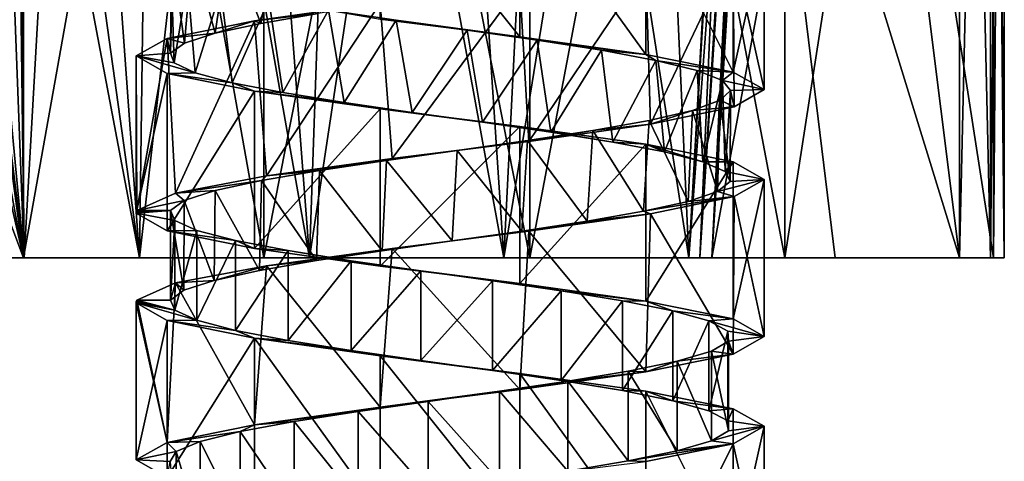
# Model space of a CAD drawing. Header units: millimetres. Extents: x -125 to 171, y -35 to 1363.
# Tile 235 of 256: x 38 to 60, y 681 to 691. Entities that reach past the tile are written whole.
import ezdxf

# ---------------------------------------------------------------- set-up
doc = ezdxf.new("R2010")
doc.units = ezdxf.units.MM
doc.header["$LTSCALE"] = 65.185185
for name, color, linetype in [('1666', 7, 'CONTINUOUS'), ('1668', 7, 'CONTINUOUS'), ('1669', 7, 'CONTINUOUS'), ('1670', 7, 'CONTINUOUS'), ('1672', 7, 'CONTINUOUS'), ('1673', 7, 'CONTINUOUS'), ('1674', 7, 'CONTINUOUS'), ('1675', 7, 'CONTINUOUS'), ('1727', 7, 'CONTINUOUS'), ('1728', 7, 'CONTINUOUS'), ('1729', 7, 'CONTINUOUS'), ('1730', 7, 'CONTINUOUS'), ('1731', 7, 'CONTINUOUS'), ('1732', 7, 'CONTINUOUS'), ('1999', 7, 'CONTINUOUS'), ('2006', 7, 'CONTINUOUS'), ('2007', 7, 'CONTINUOUS'), ('2008', 7, 'CONTINUOUS'), ('2080', 7, 'CONTINUOUS'), ('2081', 7, 'CONTINUOUS'), ('2082', 7, 'CONTINUOUS')]:
    doc.layers.add(name, color=color, linetype=linetype)

msp = doc.modelspace()

# ---------------------------------------------------------------- linework, layer by layer
at = {"layer": '1666', "linetype": 'CONTINUOUS'}
for points in [[(34.51, 716, 8.508), (35.474, 702.555, 9.878), (38.552, 686, 12.869), (34.51, 716, 8.508)], [(34.51, 686, -8.508), (38.552, 716, -12.869), (38.552, 686, -12.869), (34.51, 686, -8.508)], [(38.552, 716, -12.869), (34.51, 686, -8.508), (35.474, 699.445, -9.878), (38.552, 716, -12.869)], [(38.552, 716, 12.869), (34.51, 716, 8.508), (38.552, 686, 12.869), (38.552, 716, 12.869)], [(38.552, 716, -12.869), (43.907, 716, -15.452), (38.552, 686, -12.869), (38.552, 716, -12.869)], [(38.552, 686, -12.869), (43.907, 716, -15.452), (43.907, 686, -15.452), (38.552, 686, -12.869)], [(43.907, 716, 15.452), (38.552, 716, 12.869), (43.907, 686, 15.452), (43.907, 716, 15.452)], [(43.907, 686, 15.452), (38.552, 716, 12.869), (38.552, 686, 12.869), (43.907, 686, 15.452)], [(43.907, 716, -15.452), (49.836, 716, -15.901), (43.907, 686, -15.452), (43.907, 716, -15.452)], [(43.907, 686, -15.452), (49.836, 716, -15.901), (49.836, 686, -15.901), (43.907, 686, -15.452)], [(49.836, 716, 15.901), (43.907, 716, 15.452), (49.836, 686, 15.901), (49.836, 716, 15.901)], [(49.836, 686, 15.901), (43.907, 716, 15.452), (43.907, 686, 15.452), (49.836, 686, 15.901)], [(49.836, 716, -15.901), (55.52, 716, -14.155), (49.836, 686, -15.901), (49.836, 716, -15.901)], [(49.836, 686, -15.901), (55.52, 716, -14.155), (55.52, 686, -14.155), (49.836, 686, -15.901)], [(55.52, 716, 14.155), (49.836, 716, 15.901), (55.52, 686, 14.155), (55.52, 716, 14.155)], [(55.52, 686, 14.155), (49.836, 716, 15.901), (49.836, 686, 15.901), (55.52, 686, 14.155)], [(55.52, 716, -14.155), (60.173, 716, -10.453), (55.52, 686, -14.155), (55.52, 716, -14.155)], [(55.52, 686, -14.155), (60.173, 716, -10.453), (60.173, 686, -10.453), (55.52, 686, -14.155)], [(60.173, 716, 10.453), (55.52, 716, 14.155), (60.173, 686, 10.453), (60.173, 716, 10.453)], [(60.173, 686, 10.453), (55.52, 716, 14.155), (55.52, 686, 14.155), (60.173, 686, 10.453)], [(35.474, 702.555, 9.878), (35.474, 699.445, 9.878), (38.552, 686, 12.869), (35.474, 702.555, 9.878)], [(35.474, 699.445, 9.878), (34.691, 696.232, 8.79), (38.552, 686, 12.869), (35.474, 699.445, 9.878)], [(38.552, 686, 12.869), (34.691, 696.232, 8.79), (34.51, 686, 8.508), (38.552, 686, 12.869)]]:
    msp.add_3dface(points, dxfattribs=at)
at = {"layer": '1668', "linetype": 'CONTINUOUS'}
for points in [[(59.416, 716, -8.8), (59.416, 686, -8.8), (60.106, 686, -9.076), (59.416, 716, -8.8)], [(60.106, 716, -9.076), (59.416, 716, -8.8), (60.106, 686, -9.076), (60.106, 716, -9.076)], [(60.415, 716, -9.751), (60.106, 716, -9.076), (60.415, 686, -9.751), (60.415, 716, -9.751)], [(60.415, 686, -9.751), (60.106, 716, -9.076), (60.106, 686, -9.076), (60.415, 686, -9.751)], [(60.173, 686, -10.453), (60.173, 716, -10.453), (60.415, 716, -9.751), (60.173, 686, -10.453)], [(60.173, 686, -10.453), (60.415, 716, -9.751), (60.415, 686, -9.751), (60.173, 686, -10.453)]]:
    msp.add_3dface(points, dxfattribs=at)
at = {"layer": '1669', "linetype": 'CONTINUOUS'}
for points in [[(34.51, 686, 8.508), (32.339, 686, 2.973), (41.139, 686, 7.769), (34.51, 686, 8.508)], [(41.139, 686, 7.769), (32.339, 686, 2.973), (38.566, 686, 4.257), (41.139, 686, 7.769)], [(38.566, 686, 4.257), (32.339, 686, 2.973), (37.655, 686, 0), (38.566, 686, 4.257)], [(32.339, 686, -2.973), (34.51, 686, -8.508), (38.566, 686, -4.257), (32.339, 686, -2.973)], [(37.655, 686, 0), (32.339, 686, -2.973), (38.566, 686, -4.257), (37.655, 686, 0)], [(38.552, 686, 12.869), (34.51, 686, 8.508), (44.924, 686, 9.921), (38.552, 686, 12.869)], [(44.924, 686, 9.921), (34.51, 686, 8.508), (41.139, 686, 7.769), (44.924, 686, 9.921)], [(34.51, 686, -8.508), (38.552, 686, -12.869), (44.924, 686, -9.921), (34.51, 686, -8.508)], [(38.566, 686, -4.257), (34.51, 686, -8.508), (41.139, 686, -7.769), (38.566, 686, -4.257)], [(41.139, 686, -7.769), (34.51, 686, -8.508), (44.924, 686, -9.921), (41.139, 686, -7.769)], [(60.173, 686, 10.453), (55.52, 686, 14.155), (38.552, 686, 12.869), (60.173, 686, 10.453)], [(60.173, 686, 10.453), (38.552, 686, 12.869), (49.258, 686, 10.336), (60.173, 686, 10.453)], [(55.52, 686, 14.155), (43.907, 686, 15.452), (38.552, 686, 12.869), (55.52, 686, 14.155)], [(49.258, 686, 10.336), (38.552, 686, 12.869), (44.924, 686, 9.921), (49.258, 686, 10.336)], [(38.552, 686, -12.869), (43.907, 686, -15.452), (55.52, 686, -14.155), (38.552, 686, -12.869)], [(38.552, 686, -12.869), (55.52, 686, -14.155), (60.173, 686, -10.453), (38.552, 686, -12.869)], [(38.552, 686, -12.869), (60.173, 686, -10.453), (49.258, 686, -10.336), (38.552, 686, -12.869)], [(44.924, 686, -9.921), (38.552, 686, -12.869), (49.258, 686, -10.336), (44.924, 686, -9.921)], [(55.52, 686, 14.155), (49.836, 686, 15.901), (43.907, 686, 15.452), (55.52, 686, 14.155)], [(43.907, 686, -15.452), (49.836, 686, -15.901), (55.52, 686, -14.155), (43.907, 686, -15.452)], [(60.415, 686, 9.751), (60.173, 686, 10.453), (49.258, 686, 10.336), (60.415, 686, 9.751)], [(60.173, 686, -10.453), (60.415, 686, -9.751), (49.258, 686, -10.336), (60.173, 686, -10.453)], [(60.415, 686, -9.751), (60.106, 686, -9.076), (49.258, 686, -10.336), (60.415, 686, -9.751)], [(49.258, 686, -10.336), (60.106, 686, -9.076), (53.381, 686, -8.941), (49.258, 686, -10.336)], [(53.381, 686, 8.941), (60.415, 686, 9.751), (49.258, 686, 10.336), (53.381, 686, 8.941)], [(60.106, 686, -9.076), (59.416, 686, -8.8), (53.381, 686, -8.941), (60.106, 686, -9.076)], [(53.381, 686, -8.941), (59.416, 686, -8.8), (53.628, 686, -8.836), (53.381, 686, -8.941)], [(60.106, 686, 9.076), (60.415, 686, 9.751), (53.381, 686, 8.941), (60.106, 686, 9.076)], [(53.628, 686, 8.836), (60.106, 686, 9.076), (53.381, 686, 8.941), (53.628, 686, 8.836)], [(53.628, 686, -8.836), (59.416, 686, -8.8), (53.895, 686, -8.8), (53.628, 686, -8.836)], [(53.895, 686, 8.8), (60.106, 686, 9.076), (53.628, 686, 8.836), (53.895, 686, 8.8)], [(56.645, 686, 8.8), (60.106, 686, 9.076), (53.895, 686, 8.8), (56.645, 686, 8.8)], [(59.416, 686, 8.8), (60.106, 686, 9.076), (56.645, 686, 8.8), (59.416, 686, 8.8)]]:
    msp.add_3dface(points, dxfattribs=at)
at = {"layer": '1670', "linetype": 'CONTINUOUS'}
for points in [[(60.106, 686, 9.076), (59.416, 686, 8.8), (60.106, 716, 9.076), (60.106, 686, 9.076)], [(59.416, 686, 8.8), (59.416, 716, 8.8), (60.106, 716, 9.076), (59.416, 686, 8.8)], [(60.415, 686, 9.751), (60.106, 686, 9.076), (60.415, 716, 9.751), (60.415, 686, 9.751)], [(60.415, 716, 9.751), (60.106, 686, 9.076), (60.106, 716, 9.076), (60.415, 716, 9.751)], [(60.173, 716, 10.453), (60.173, 686, 10.453), (60.415, 686, 9.751), (60.173, 716, 10.453)], [(60.173, 716, 10.453), (60.415, 686, 9.751), (60.415, 716, 9.751), (60.173, 716, 10.453)]]:
    msp.add_3dface(points, dxfattribs=at)
at = {"layer": '1672', "linetype": 'CONTINUOUS'}
for points in [[(59.416, 686, -8.8), (59.416, 716, -8.8), (53.895, 686, -8.8), (59.416, 686, -8.8)], [(53.895, 686, -8.8), (59.416, 716, -8.8), (54.81, 700.921, -8.8), (53.895, 686, -8.8)]]:
    msp.add_3dface(points, dxfattribs=at)
at = {"layer": '1673', "linetype": 'CONTINUOUS'}
for points in [[(53.895, 686, -8.8), (54.81, 700.921, -8.8), (55.066, 706.481, -8.802), (53.895, 686, -8.8)], [(54.95, 706.15, -8.813), (53.895, 686, -8.8), (55.066, 706.481, -8.802), (54.95, 706.15, -8.813)], [(54.879, 706.072, -8.826), (53.895, 686, -8.8), (54.95, 706.15, -8.813), (54.879, 706.072, -8.826)], [(53.381, 686, -8.941), (53.628, 686, -8.836), (54.514, 705.921, -8.988), (53.381, 686, -8.941)], [(53.381, 686, -8.941), (54.514, 705.921, -8.988), (53.951, 695.717, -8.965), (53.381, 686, -8.941)], [(53.628, 686, -8.836), (53.895, 686, -8.8), (54.879, 706.072, -8.826), (53.628, 686, -8.836)], [(54.514, 705.921, -8.988), (53.628, 686, -8.836), (54.879, 706.072, -8.826), (54.514, 705.921, -8.988)]]:
    msp.add_3dface(points, dxfattribs=at)
at = {"layer": '1674', "linetype": 'CONTINUOUS'}
for points in [[(55.066, 706.481, 8.802), (53.895, 686, 8.8), (54.95, 706.15, 8.813), (55.066, 706.481, 8.802)], [(53.895, 686, 8.8), (55.066, 706.481, 8.802), (54.813, 700.944, 8.8), (53.895, 686, 8.8)], [(53.895, 686, 8.8), (53.628, 686, 8.836), (54.95, 706.15, 8.813), (53.895, 686, 8.8)], [(54.95, 706.15, 8.813), (53.628, 686, 8.836), (54.879, 706.072, 8.826), (54.95, 706.15, 8.813)], [(53.628, 686, 8.836), (53.381, 686, 8.941), (54.879, 706.072, 8.826), (53.628, 686, 8.836)], [(54.879, 706.072, 8.826), (53.381, 686, 8.941), (53.951, 695.702, 8.964), (54.879, 706.072, 8.826)]]:
    msp.add_3dface(points, dxfattribs=at)
at = {"layer": '1675', "linetype": 'CONTINUOUS'}
for points in [[(55.658, 716, 8.8), (59.416, 686, 8.8), (54.813, 700.944, 8.8), (55.658, 716, 8.8)], [(59.416, 716, 8.8), (59.416, 686, 8.8), (55.658, 716, 8.8), (59.416, 716, 8.8)], [(56.645, 686, 8.8), (53.895, 686, 8.8), (54.813, 700.944, 8.8), (56.645, 686, 8.8)], [(59.416, 686, 8.8), (56.645, 686, 8.8), (54.813, 700.944, 8.8), (59.416, 686, 8.8)]]:
    msp.add_3dface(points, dxfattribs=at)
at = {"layer": '1727', "linetype": 'CONTINUOUS'}
for points in [[(43.124, 693.078, 3.833), (43.841, 691.226, 4.611), (44.248, 693.301, 4.953), (43.124, 693.078, 3.833)], [(43.841, 691.226, 4.611), (45.122, 691.447, 5.516), (44.248, 693.301, 4.953), (43.841, 691.226, 4.611)], [(42.317, 692.855, 2.466), (42.826, 691.006, 3.415), (43.124, 693.078, 3.833), (42.317, 692.855, 2.466)], [(42.826, 691.006, 3.415), (43.841, 691.226, 4.611), (43.124, 693.078, 3.833), (42.826, 691.006, 3.415)], [(41.881, 692.632, 0.94), (42.14, 690.786, 2.005), (42.317, 692.855, 2.466), (41.881, 692.632, 0.94)], [(42.14, 690.786, 2.005), (42.826, 691.006, 3.415), (42.317, 692.855, 2.466), (42.14, 690.786, 2.005)], [(41.828, 690.566, 0.468), (42.14, 690.786, 2.005), (41.881, 692.632, 0.94), (41.828, 690.566, 0.468)], [(41.844, 692.409, -0.647), (41.828, 690.566, 0.468), (41.881, 692.632, 0.94), (41.844, 692.409, -0.647)], [(41.907, 690.345, -1.098), (41.828, 690.566, 0.468), (41.844, 692.409, -0.647), (41.907, 690.345, -1.098)], [(42.207, 692.186, -2.192), (41.907, 690.345, -1.098), (41.844, 692.409, -0.647), (42.207, 692.186, -2.192)], [(42.374, 690.125, -2.596), (41.907, 690.345, -1.098), (42.207, 692.186, -2.192), (42.374, 690.125, -2.596)], [(42.948, 691.963, -3.595), (42.374, 690.125, -2.596), (42.207, 692.186, -2.192), (42.948, 691.963, -3.595)], [(43.2, 689.905, -3.929), (42.374, 690.125, -2.596), (42.948, 691.963, -3.595), (43.2, 689.905, -3.929)], [(44.018, 691.741, -4.767), (43.2, 689.905, -3.929), (42.948, 691.963, -3.595), (44.018, 691.741, -4.767)], [(44.331, 689.685, -5.016), (43.2, 689.905, -3.929), (44.018, 691.741, -4.767), (44.331, 689.685, -5.016)], [(45.349, 691.518, -5.632), (44.331, 689.685, -5.016), (44.018, 691.741, -4.767), (45.349, 691.518, -5.632)], [(45.697, 689.464, -5.786), (44.331, 689.685, -5.016), (45.349, 691.518, -5.632), (45.697, 689.464, -5.786)], [(46.855, 691.295, -6.133), (45.697, 689.464, -5.786), (45.349, 691.518, -5.632), (46.855, 691.295, -6.133)], [(47.212, 689.244, -6.192), (45.697, 689.464, -5.786), (46.855, 691.295, -6.133), (47.212, 689.244, -6.192)], [(48.439, 691.072, -6.238), (47.212, 689.244, -6.192), (46.855, 691.295, -6.133), (48.439, 691.072, -6.238)], [(48.78, 689.024, -6.208), (47.212, 689.244, -6.192), (48.439, 691.072, -6.238), (48.78, 689.024, -6.208)], [(49.998, 690.849, -5.942), (48.78, 689.024, -6.208), (48.439, 691.072, -6.238), (49.998, 690.849, -5.942)], [(50.303, 688.804, -5.834), (48.78, 689.024, -6.208), (49.998, 690.849, -5.942), (50.303, 688.804, -5.834)], [(51.433, 690.626, -5.262), (50.303, 688.804, -5.834), (49.998, 690.849, -5.942), (51.433, 690.626, -5.262)], [(51.685, 688.583, -5.092), (50.303, 688.804, -5.834), (51.433, 690.626, -5.262), (51.685, 688.583, -5.092)], [(52.649, 690.403, -4.243), (51.685, 688.583, -5.092), (51.433, 690.626, -5.262), (52.649, 690.403, -4.243)], [(52.838, 688.363, -4.029), (51.685, 688.583, -5.092), (52.649, 690.403, -4.243), (52.838, 688.363, -4.029)], [(53.57, 690.18, -2.95), (52.838, 688.363, -4.029), (52.649, 690.403, -4.243), (53.57, 690.18, -2.95)], [(53.691, 688.143, -2.713), (52.838, 688.363, -4.029), (53.57, 690.18, -2.95), (53.691, 688.143, -2.713)], [(54.135, 689.957, -1.467), (53.691, 688.143, -2.713), (53.57, 690.18, -2.95), (54.135, 689.957, -1.467)], [(54.189, 687.923, -1.226), (53.691, 688.143, -2.713), (54.135, 689.957, -1.467), (54.189, 687.923, -1.226)], [(54.309, 689.734, 0.111), (54.189, 687.923, -1.226), (54.135, 689.957, -1.467), (54.309, 689.734, 0.111)], [(54.08, 689.512, 1.681), (54.301, 687.703, 0.339), (54.309, 689.734, 0.111), (54.08, 689.512, 1.681)], [(54.301, 687.703, 0.339), (54.189, 687.923, -1.226), (54.309, 689.734, 0.111), (54.301, 687.703, 0.339)], [(53.462, 689.289, 3.143), (54.02, 687.482, 1.882), (54.08, 689.512, 1.681), (53.462, 689.289, 3.143)], [(54.02, 687.482, 1.882), (54.301, 687.703, 0.339), (54.08, 689.512, 1.681), (54.02, 687.482, 1.882)], [(52.496, 689.066, 4.403), (53.364, 687.262, 3.306), (53.462, 689.289, 3.143), (52.496, 689.066, 4.403)], [(53.364, 687.262, 3.306), (54.02, 687.482, 1.882), (53.462, 689.289, 3.143), (53.364, 687.262, 3.306)], [(51.244, 688.843, 5.378), (52.374, 687.042, 4.523), (52.496, 689.066, 4.403), (51.244, 688.843, 5.378)], [(52.374, 687.042, 4.523), (53.364, 687.262, 3.306), (52.496, 689.066, 4.403), (52.374, 687.042, 4.523)], [(49.786, 688.62, 6.007), (51.112, 686.822, 5.454), (51.244, 688.843, 5.378), (49.786, 688.62, 6.007)], [(51.112, 686.822, 5.454), (52.374, 687.042, 4.523), (51.244, 688.843, 5.378), (51.112, 686.822, 5.454)], [(48.218, 688.397, 6.248), (49.658, 686.601, 6.042), (49.786, 688.62, 6.007), (48.218, 688.397, 6.248)], [(49.658, 686.601, 6.042), (51.112, 686.822, 5.454), (49.786, 688.62, 6.007), (49.658, 686.601, 6.042)], [(46.639, 688.174, 6.086), (48.104, 686.381, 6.25), (48.218, 688.397, 6.248), (46.639, 688.174, 6.086)], [(48.104, 686.381, 6.25), (49.658, 686.601, 6.042), (48.218, 688.397, 6.248), (48.104, 686.381, 6.25)], [(45.152, 687.951, 5.532), (46.546, 686.161, 6.064), (46.639, 688.174, 6.086), (45.152, 687.951, 5.532)], [(46.546, 686.161, 6.064), (48.104, 686.381, 6.25), (46.639, 688.174, 6.086), (46.546, 686.161, 6.064)], [(43.852, 687.728, 4.621), (45.084, 685.941, 5.496), (45.152, 687.951, 5.532), (43.852, 687.728, 4.621)], [(45.084, 685.941, 5.496), (46.546, 686.161, 6.064), (45.152, 687.951, 5.532), (45.084, 685.941, 5.496)], [(42.823, 687.505, 3.412), (43.81, 685.72, 4.582), (43.852, 687.728, 4.621), (42.823, 687.505, 3.412)], [(43.81, 685.72, 4.582), (45.084, 685.941, 5.496), (43.852, 687.728, 4.621), (43.81, 685.72, 4.582)], [(42.133, 687.283, 1.983), (42.803, 685.5, 3.38), (42.823, 687.505, 3.412), (42.133, 687.283, 1.983)], [(42.803, 685.5, 3.38), (43.81, 685.72, 4.582), (42.823, 687.505, 3.412), (42.803, 685.5, 3.38)], [(41.825, 687.06, 0.426), (42.127, 685.28, 1.965), (42.133, 687.283, 1.983), (41.825, 687.06, 0.426)], [(42.127, 685.28, 1.965), (42.803, 685.5, 3.38), (42.133, 687.283, 1.983), (42.127, 685.28, 1.965)], [(41.825, 685.06, 0.426), (42.127, 685.28, 1.965), (41.825, 687.06, 0.426), (41.825, 685.06, 0.426)]]:
    msp.add_3dface(points, dxfattribs=at)
at = {"layer": '1728', "linetype": 'CONTINUOUS'}
for points in [[(46.502, 691.679, 6.825), (45.122, 691.447, 5.516), (43.696, 691.286, 5.473), (46.502, 691.679, 6.825)], [(45.122, 691.447, 5.516), (43.841, 691.226, 4.611), (43.696, 691.286, 5.473), (45.122, 691.447, 5.516)], [(43.696, 691.286, 5.473), (42.826, 691.006, 3.415), (41.753, 690.893, 3.037), (43.696, 691.286, 5.473)], [(43.841, 691.226, 4.611), (42.826, 691.006, 3.415), (43.696, 691.286, 5.473), (43.841, 691.226, 4.611)], [(42.826, 691.006, 3.415), (42.14, 690.786, 2.005), (41.753, 690.893, 3.037), (42.826, 691.006, 3.415)], [(41.753, 690.893, 3.037), (41.828, 690.566, 0.468), (41.06, 690.5), (41.753, 690.893, 3.037)], [(42.14, 690.786, 2.005), (41.828, 690.566, 0.468), (41.753, 690.893, 3.037), (42.14, 690.786, 2.005)], [(41.828, 690.566, 0.468), (41.907, 690.345, -1.098), (41.06, 690.5), (41.828, 690.566, 0.468)], [(41.907, 690.345, -1.098), (42.374, 690.125, -2.596), (41.06, 690.5), (41.907, 690.345, -1.098)], [(41.06, 690.5), (42.374, 690.125, -2.596), (41.753, 690.107, -3.037), (41.06, 690.5)], [(42.374, 690.125, -2.596), (43.2, 689.905, -3.929), (41.753, 690.107, -3.037), (42.374, 690.125, -2.596)], [(41.753, 690.107, -3.037), (43.2, 689.905, -3.929), (43.696, 689.714, -5.473), (41.753, 690.107, -3.037)], [(43.2, 689.905, -3.929), (44.331, 689.685, -5.016), (43.696, 689.714, -5.473), (43.2, 689.905, -3.929)], [(44.331, 689.685, -5.016), (45.697, 689.464, -5.786), (43.696, 689.714, -5.473), (44.331, 689.685, -5.016)], [(43.696, 689.714, -5.473), (45.697, 689.464, -5.786), (46.502, 689.321, -6.824), (43.696, 689.714, -5.473)], [(45.697, 689.464, -5.786), (47.212, 689.244, -6.192), (46.502, 689.321, -6.824), (45.697, 689.464, -5.786)], [(47.212, 689.244, -6.192), (48.78, 689.024, -6.208), (46.502, 689.321, -6.824), (47.212, 689.244, -6.192)], [(46.502, 689.321, -6.824), (48.78, 689.024, -6.208), (49.618, 688.929, -6.825), (46.502, 689.321, -6.824)], [(48.78, 689.024, -6.208), (50.303, 688.804, -5.834), (49.618, 688.929, -6.825), (48.78, 689.024, -6.208)], [(50.303, 688.804, -5.834), (51.685, 688.583, -5.092), (49.618, 688.929, -6.825), (50.303, 688.804, -5.834)], [(49.618, 688.929, -6.825), (51.685, 688.583, -5.092), (52.424, 688.536, -5.473), (49.618, 688.929, -6.825)], [(51.685, 688.583, -5.092), (52.838, 688.363, -4.029), (52.424, 688.536, -5.473), (51.685, 688.583, -5.092)], [(52.838, 688.363, -4.029), (53.691, 688.143, -2.713), (52.424, 688.536, -5.473), (52.838, 688.363, -4.029)], [(52.424, 688.536, -5.473), (53.691, 688.143, -2.713), (54.367, 688.143, -3.037), (52.424, 688.536, -5.473)], [(53.691, 688.143, -2.713), (54.189, 687.923, -1.226), (54.367, 688.143, -3.037), (53.691, 688.143, -2.713)], [(54.367, 688.143, -3.037), (54.189, 687.923, -1.226), (55.06, 687.75), (54.367, 688.143, -3.037)], [(54.189, 687.923, -1.226), (54.301, 687.703, 0.339), (55.06, 687.75), (54.189, 687.923, -1.226)], [(54.301, 687.703, 0.339), (54.02, 687.482, 1.882), (55.06, 687.75), (54.301, 687.703, 0.339)], [(55.06, 687.75), (54.02, 687.482, 1.882), (54.396, 687.366, 2.976), (55.06, 687.75)], [(54.02, 687.482, 1.882), (53.364, 687.262, 3.306), (54.396, 687.366, 2.976), (54.02, 687.482, 1.882)], [(53.364, 687.262, 3.306), (52.374, 687.042, 4.523), (54.396, 687.366, 2.976), (53.364, 687.262, 3.306)], [(54.396, 687.366, 2.976), (52.374, 687.042, 4.523), (52.53, 686.981, 5.387), (54.396, 687.366, 2.976)], [(52.374, 687.042, 4.523), (51.112, 686.822, 5.454), (52.53, 686.981, 5.387), (52.374, 687.042, 4.523)], [(51.112, 686.822, 5.454), (49.658, 686.601, 6.042), (52.53, 686.981, 5.387), (51.112, 686.822, 5.454)], [(52.53, 686.981, 5.387), (49.658, 686.601, 6.042), (49.816, 686.597, 6.776), (52.53, 686.981, 5.387)], [(49.816, 686.597, 6.776), (48.104, 686.381, 6.25), (46.769, 686.213, 6.88), (49.816, 686.597, 6.776)], [(49.658, 686.601, 6.042), (48.104, 686.381, 6.25), (49.816, 686.597, 6.776), (49.658, 686.601, 6.042)], [(48.104, 686.381, 6.25), (46.546, 686.161, 6.064), (46.769, 686.213, 6.88), (48.104, 686.381, 6.25)], [(46.769, 686.213, 6.88), (45.084, 685.941, 5.496), (43.967, 685.828, 5.679), (46.769, 686.213, 6.88)], [(46.546, 686.161, 6.064), (45.084, 685.941, 5.496), (46.769, 686.213, 6.88), (46.546, 686.161, 6.064)], [(45.084, 685.941, 5.496), (43.81, 685.72, 4.582), (43.967, 685.828, 5.679), (45.084, 685.941, 5.496)], [(43.967, 685.828, 5.679), (42.803, 685.5, 3.38), (41.941, 685.444, 3.4), (43.967, 685.828, 5.679)], [(43.81, 685.72, 4.582), (42.803, 685.5, 3.38), (43.967, 685.828, 5.679), (43.81, 685.72, 4.582)], [(42.803, 685.5, 3.38), (42.127, 685.28, 1.965), (41.941, 685.444, 3.4), (42.803, 685.5, 3.38)], [(41.941, 685.444, 3.4), (41.825, 685.06, 0.426), (41.076, 685.06, 0.477), (41.941, 685.444, 3.4)], [(42.127, 685.28, 1.965), (41.825, 685.06, 0.426), (41.941, 685.444, 3.4), (42.127, 685.28, 1.965)]]:
    msp.add_3dface(points, dxfattribs=at)
at = {"layer": '1729', "linetype": 'CONTINUOUS'}
for points in [[(46.855, 691.295, -6.133), (45.349, 691.518, -5.632), (46.502, 691.321, -6.824), (46.855, 691.295, -6.133)], [(49.618, 690.929, -6.825), (46.855, 691.295, -6.133), (46.502, 691.321, -6.824), (49.618, 690.929, -6.825)], [(48.439, 691.072, -6.238), (46.855, 691.295, -6.133), (49.618, 690.929, -6.825), (48.439, 691.072, -6.238)], [(49.998, 690.849, -5.942), (48.439, 691.072, -6.238), (49.618, 690.929, -6.825), (49.998, 690.849, -5.942)], [(52.424, 690.536, -5.473), (49.998, 690.849, -5.942), (49.618, 690.929, -6.825), (52.424, 690.536, -5.473)], [(51.433, 690.626, -5.262), (49.998, 690.849, -5.942), (52.424, 690.536, -5.473), (51.433, 690.626, -5.262)], [(52.649, 690.403, -4.243), (51.433, 690.626, -5.262), (52.424, 690.536, -5.473), (52.649, 690.403, -4.243)], [(54.367, 690.143, -3.037), (52.649, 690.403, -4.243), (52.424, 690.536, -5.473), (54.367, 690.143, -3.037)], [(53.57, 690.18, -2.95), (52.649, 690.403, -4.243), (54.367, 690.143, -3.037), (53.57, 690.18, -2.95)], [(54.135, 689.957, -1.467), (53.57, 690.18, -2.95), (54.367, 690.143, -3.037), (54.135, 689.957, -1.467)], [(55.06, 689.75), (54.135, 689.957, -1.467), (54.367, 690.143, -3.037), (55.06, 689.75)], [(54.309, 689.734, 0.111), (54.135, 689.957, -1.467), (55.06, 689.75), (54.309, 689.734, 0.111)], [(54.08, 689.512, 1.681), (54.309, 689.734, 0.111), (54.396, 689.366, 2.976), (54.08, 689.512, 1.681)], [(54.396, 689.366, 2.976), (54.309, 689.734, 0.111), (55.06, 689.75), (54.396, 689.366, 2.976)], [(53.462, 689.289, 3.143), (54.08, 689.512, 1.681), (54.396, 689.366, 2.976), (53.462, 689.289, 3.143)], [(52.496, 689.066, 4.403), (53.462, 689.289, 3.143), (52.53, 688.981, 5.387), (52.496, 689.066, 4.403)], [(52.53, 688.981, 5.387), (53.462, 689.289, 3.143), (54.396, 689.366, 2.976), (52.53, 688.981, 5.387)], [(51.244, 688.843, 5.378), (52.496, 689.066, 4.403), (52.53, 688.981, 5.387), (51.244, 688.843, 5.378)], [(49.786, 688.62, 6.007), (51.244, 688.843, 5.378), (49.816, 688.597, 6.776), (49.786, 688.62, 6.007)], [(49.816, 688.597, 6.776), (51.244, 688.843, 5.378), (52.53, 688.981, 5.387), (49.816, 688.597, 6.776)], [(46.769, 688.213, 6.88), (48.218, 688.397, 6.248), (49.816, 688.597, 6.776), (46.769, 688.213, 6.88)], [(48.218, 688.397, 6.248), (49.786, 688.62, 6.007), (49.816, 688.597, 6.776), (48.218, 688.397, 6.248)], [(46.639, 688.174, 6.086), (48.218, 688.397, 6.248), (46.769, 688.213, 6.88), (46.639, 688.174, 6.086)], [(43.967, 687.828, 5.679), (46.639, 688.174, 6.086), (46.769, 688.213, 6.88), (43.967, 687.828, 5.679)], [(45.152, 687.951, 5.532), (46.639, 688.174, 6.086), (43.967, 687.828, 5.679), (45.152, 687.951, 5.532)], [(43.852, 687.728, 4.621), (45.152, 687.951, 5.532), (43.967, 687.828, 5.679), (43.852, 687.728, 4.621)], [(41.941, 687.444, 3.4), (43.852, 687.728, 4.621), (43.967, 687.828, 5.679), (41.941, 687.444, 3.4)], [(42.823, 687.505, 3.412), (43.852, 687.728, 4.621), (41.941, 687.444, 3.4), (42.823, 687.505, 3.412)], [(42.133, 687.283, 1.983), (42.823, 687.505, 3.412), (41.941, 687.444, 3.4), (42.133, 687.283, 1.983)], [(41.076, 687.06, 0.477), (42.133, 687.283, 1.983), (41.941, 687.444, 3.4), (41.076, 687.06, 0.477)], [(41.825, 687.06, 0.426), (42.133, 687.283, 1.983), (41.076, 687.06, 0.477), (41.825, 687.06, 0.426)]]:
    msp.add_3dface(points, dxfattribs=at)
at = {"layer": '1730', "linetype": 'CONTINUOUS'}
for points in [[(41.825, 685.06, 0.426), (41.825, 687.06, 0.426), (41.92, 686.836, -1.165), (41.825, 685.06, 0.426)], [(41.92, 684.836, -1.165), (41.825, 685.06, 0.426), (41.92, 686.836, -1.165), (41.92, 684.836, -1.165)], [(42.414, 686.612, -2.681), (41.92, 684.836, -1.165), (41.92, 686.836, -1.165), (42.414, 686.612, -2.681)], [(42.414, 684.612, -2.681), (41.92, 684.836, -1.165), (42.414, 686.612, -2.681), (42.414, 684.612, -2.681)], [(43.276, 686.388, -4.022), (42.414, 684.612, -2.681), (42.414, 686.612, -2.681), (43.276, 686.388, -4.022)], [(43.276, 684.388, -4.022), (42.414, 684.612, -2.681), (43.276, 686.388, -4.022), (43.276, 684.388, -4.022)], [(44.449, 686.164, -5.101), (43.276, 684.388, -4.022), (43.276, 686.388, -4.022), (44.449, 686.164, -5.101)], [(44.449, 684.164, -5.101), (43.276, 684.388, -4.022), (44.449, 686.164, -5.101), (44.449, 684.164, -5.101)], [(45.857, 685.94, -5.849), (44.449, 684.164, -5.101), (44.449, 686.164, -5.101), (45.857, 685.94, -5.849)], [(45.857, 683.94, -5.849), (44.449, 684.164, -5.101), (45.857, 685.94, -5.849), (45.857, 683.94, -5.849)], [(47.408, 685.716, -6.216), (45.857, 683.94, -5.849), (45.857, 685.94, -5.849), (47.408, 685.716, -6.216)], [(47.408, 683.716, -6.216), (45.857, 683.94, -5.849), (47.408, 685.716, -6.216), (47.408, 683.716, -6.216)], [(49.002, 685.493, -6.179), (47.408, 683.716, -6.216), (47.408, 685.716, -6.216), (49.002, 685.493, -6.179)], [(49.002, 683.493, -6.179), (47.408, 683.716, -6.216), (49.002, 685.493, -6.179), (49.002, 683.493, -6.179)], [(50.535, 685.269, -5.739), (49.002, 683.493, -6.179), (49.002, 685.493, -6.179), (50.535, 685.269, -5.739)], [(50.535, 683.269, -5.739), (49.002, 683.493, -6.179), (50.535, 685.269, -5.739), (50.535, 683.269, -5.739)], [(51.906, 685.045, -4.927), (50.535, 683.269, -5.739), (50.535, 685.269, -5.739), (51.906, 685.045, -4.927)], [(51.906, 683.045, -4.927), (50.535, 683.269, -5.739), (51.906, 685.045, -4.927), (51.906, 683.045, -4.927)], [(53.027, 684.821, -3.793), (51.906, 683.045, -4.927), (51.906, 685.045, -4.927), (53.027, 684.821, -3.793)], [(53.027, 682.821, -3.793), (51.906, 683.045, -4.927), (53.027, 684.821, -3.793), (53.027, 682.821, -3.793)], [(53.825, 684.597, -2.413), (53.027, 682.821, -3.793), (53.027, 684.821, -3.793), (53.825, 684.597, -2.413)], [(53.825, 682.597, -2.413), (53.027, 682.821, -3.793), (53.825, 684.597, -2.413), (53.825, 682.597, -2.413)], [(54.248, 684.373, -0.876), (53.825, 682.597, -2.413), (53.825, 684.597, -2.413), (54.248, 684.373, -0.876)], [(54.248, 682.373, -0.876), (53.825, 682.597, -2.413), (54.248, 684.373, -0.876), (54.248, 682.373, -0.876)], [(54.269, 684.149, 0.718), (54.248, 682.373, -0.876), (54.248, 684.373, -0.876), (54.269, 684.149, 0.718)], [(53.885, 683.925, 2.265), (54.269, 682.149, 0.718), (54.269, 684.149, 0.718), (53.885, 683.925, 2.265)], [(54.269, 682.149, 0.718), (54.248, 682.373, -0.876), (54.269, 684.149, 0.718), (54.269, 682.149, 0.718)], [(53.123, 683.701, 3.665), (53.885, 681.925, 2.265), (53.885, 683.925, 2.265), (53.123, 683.701, 3.665)], [(53.885, 681.925, 2.265), (54.269, 682.149, 0.718), (53.885, 683.925, 2.265), (53.885, 681.925, 2.265)], [(52.031, 683.478, 4.827), (53.123, 681.701, 3.665), (53.123, 683.701, 3.665), (52.031, 683.478, 4.827)], [(53.123, 681.701, 3.665), (53.885, 681.925, 2.265), (53.123, 683.701, 3.665), (53.123, 681.701, 3.665)], [(50.681, 683.254, 5.674), (52.031, 681.478, 4.827), (52.031, 683.478, 4.827), (50.681, 683.254, 5.674)], [(52.031, 681.478, 4.827), (53.123, 681.701, 3.665), (52.031, 683.478, 4.827), (52.031, 681.478, 4.827)], [(49.16, 683.03, 6.152), (50.681, 681.254, 5.674), (50.681, 683.254, 5.674), (49.16, 683.03, 6.152)], [(50.681, 681.254, 5.674), (52.031, 681.478, 4.827), (50.681, 683.254, 5.674), (50.681, 681.254, 5.674)], [(47.568, 682.806, 6.231), (49.16, 681.03, 6.152), (49.16, 683.03, 6.152), (47.568, 682.806, 6.231)], [(49.16, 681.03, 6.152), (50.681, 681.254, 5.674), (49.16, 683.03, 6.152), (49.16, 681.03, 6.152)], [(46.007, 682.582, 5.903), (47.568, 680.806, 6.231), (47.568, 682.806, 6.231), (46.007, 682.582, 5.903)], [(47.568, 680.806, 6.231), (49.16, 681.03, 6.152), (47.568, 682.806, 6.231), (47.568, 680.806, 6.231)], [(44.581, 682.358, 5.192), (46.007, 680.582, 5.903), (46.007, 682.582, 5.903), (44.581, 682.358, 5.192)], [(46.007, 680.582, 5.903), (47.568, 680.806, 6.231), (46.007, 682.582, 5.903), (46.007, 680.582, 5.903)], [(43.38, 682.134, 4.143), (44.581, 680.358, 5.192), (44.581, 682.358, 5.192), (43.38, 682.134, 4.143)], [(44.581, 680.358, 5.192), (46.007, 680.582, 5.903), (44.581, 682.358, 5.192), (44.581, 680.358, 5.192)], [(42.485, 681.91, 2.824), (43.38, 680.134, 4.143), (43.38, 682.134, 4.143), (42.485, 681.91, 2.824)], [(43.38, 680.134, 4.143), (44.581, 680.358, 5.192), (43.38, 682.134, 4.143), (43.38, 680.134, 4.143)], [(41.951, 681.687, 1.322), (42.485, 679.91, 2.824), (42.485, 681.91, 2.824), (41.951, 681.687, 1.322)], [(42.485, 679.91, 2.824), (43.38, 680.134, 4.143), (42.485, 681.91, 2.824), (42.485, 679.91, 2.824)], [(41.816, 681.463, -0.266), (41.951, 679.687, 1.322), (41.951, 681.687, 1.322), (41.816, 681.463, -0.266)], [(41.951, 679.687, 1.322), (42.485, 679.91, 2.824), (41.951, 681.687, 1.322), (41.951, 679.687, 1.322)]]:
    msp.add_3dface(points, dxfattribs=at)
at = {"layer": '1731', "linetype": 'CONTINUOUS'}
for points in [[(41.076, 685.06, 0.477), (41.92, 684.836, -1.165), (41.064, 685.03, 0.239), (41.076, 685.06, 0.477)], [(41.076, 685.06, 0.477), (41.825, 685.06, 0.426), (41.92, 684.836, -1.165), (41.076, 685.06, 0.477)], [(41.064, 685.03, 0.239), (41.92, 684.836, -1.165), (41.06, 685), (41.064, 685.03, 0.239)], [(41.92, 684.836, -1.165), (42.414, 684.612, -2.681), (41.06, 685), (41.92, 684.836, -1.165)], [(41.06, 685), (42.414, 684.612, -2.681), (41.753, 684.607, -3.037), (41.06, 685)], [(42.414, 684.612, -2.681), (43.276, 684.388, -4.022), (41.753, 684.607, -3.037), (42.414, 684.612, -2.681)], [(41.753, 684.607, -3.037), (43.276, 684.388, -4.022), (43.696, 684.214, -5.473), (41.753, 684.607, -3.037)], [(43.276, 684.388, -4.022), (44.449, 684.164, -5.101), (43.696, 684.214, -5.473), (43.276, 684.388, -4.022)], [(44.449, 684.164, -5.101), (45.857, 683.94, -5.849), (43.696, 684.214, -5.473), (44.449, 684.164, -5.101)], [(43.696, 684.214, -5.473), (45.857, 683.94, -5.849), (46.502, 683.821, -6.824), (43.696, 684.214, -5.473)], [(45.857, 683.94, -5.849), (47.408, 683.716, -6.216), (46.502, 683.821, -6.824), (45.857, 683.94, -5.849)], [(47.408, 683.716, -6.216), (49.002, 683.493, -6.179), (46.502, 683.821, -6.824), (47.408, 683.716, -6.216)], [(46.502, 683.821, -6.824), (49.002, 683.493, -6.179), (49.618, 683.429, -6.824), (46.502, 683.821, -6.824)], [(49.002, 683.493, -6.179), (50.535, 683.269, -5.739), (49.618, 683.429, -6.824), (49.002, 683.493, -6.179)], [(50.535, 683.269, -5.739), (51.906, 683.045, -4.927), (49.618, 683.429, -6.824), (50.535, 683.269, -5.739)], [(49.618, 683.429, -6.824), (51.906, 683.045, -4.927), (52.424, 683.036, -5.473), (49.618, 683.429, -6.824)], [(51.906, 683.045, -4.927), (53.027, 682.821, -3.793), (52.424, 683.036, -5.473), (51.906, 683.045, -4.927)], [(52.424, 683.036, -5.473), (53.027, 682.821, -3.793), (54.367, 682.643, -3.037), (52.424, 683.036, -5.473)], [(53.027, 682.821, -3.793), (53.825, 682.597, -2.413), (54.367, 682.643, -3.037), (53.027, 682.821, -3.793)], [(53.825, 682.597, -2.413), (54.248, 682.373, -0.876), (54.367, 682.643, -3.037), (53.825, 682.597, -2.413)], [(54.248, 682.373, -0.876), (55.06, 682.25), (54.367, 682.643, -3.037), (54.248, 682.373, -0.876)], [(54.269, 682.149, 0.718), (53.885, 681.925, 2.265), (55.06, 682.25), (54.269, 682.149, 0.718)], [(55.06, 682.25), (53.885, 681.925, 2.265), (54.367, 681.857, 3.037), (55.06, 682.25)], [(54.248, 682.373, -0.876), (54.269, 682.149, 0.718), (55.06, 682.25), (54.248, 682.373, -0.876)], [(53.123, 681.701, 3.665), (52.031, 681.478, 4.827), (54.367, 681.857, 3.037), (53.123, 681.701, 3.665)], [(54.367, 681.857, 3.037), (52.031, 681.478, 4.827), (52.424, 681.464, 5.473), (54.367, 681.857, 3.037)], [(53.885, 681.925, 2.265), (53.123, 681.701, 3.665), (54.367, 681.857, 3.037), (53.885, 681.925, 2.265)], [(52.031, 681.478, 4.827), (50.681, 681.254, 5.674), (52.424, 681.464, 5.473), (52.031, 681.478, 4.827)]]:
    msp.add_3dface(points, dxfattribs=at)
at = {"layer": '1732', "linetype": 'CONTINUOUS'}
for points in [[(41.92, 686.836, -1.165), (41.825, 687.06, 0.426), (41.06, 687), (41.92, 686.836, -1.165)], [(41.06, 687), (41.825, 687.06, 0.426), (41.064, 687.03, 0.239), (41.06, 687)], [(41.825, 687.06, 0.426), (41.076, 687.06, 0.477), (41.064, 687.03, 0.239), (41.825, 687.06, 0.426)], [(41.753, 686.607, -3.037), (41.92, 686.836, -1.165), (41.06, 687), (41.753, 686.607, -3.037)], [(42.414, 686.612, -2.681), (41.92, 686.836, -1.165), (41.753, 686.607, -3.037), (42.414, 686.612, -2.681)], [(43.276, 686.388, -4.022), (42.414, 686.612, -2.681), (41.753, 686.607, -3.037), (43.276, 686.388, -4.022)], [(43.696, 686.214, -5.473), (43.276, 686.388, -4.022), (41.753, 686.607, -3.037), (43.696, 686.214, -5.473)], [(44.449, 686.164, -5.101), (43.276, 686.388, -4.022), (43.696, 686.214, -5.473), (44.449, 686.164, -5.101)], [(46.502, 685.821, -6.824), (44.449, 686.164, -5.101), (43.696, 686.214, -5.473), (46.502, 685.821, -6.824)], [(45.857, 685.94, -5.849), (44.449, 686.164, -5.101), (46.502, 685.821, -6.824), (45.857, 685.94, -5.849)], [(47.408, 685.716, -6.216), (45.857, 685.94, -5.849), (46.502, 685.821, -6.824), (47.408, 685.716, -6.216)], [(49.618, 685.429, -6.824), (47.408, 685.716, -6.216), (46.502, 685.821, -6.824), (49.618, 685.429, -6.824)], [(49.002, 685.493, -6.179), (47.408, 685.716, -6.216), (49.618, 685.429, -6.824), (49.002, 685.493, -6.179)], [(50.535, 685.269, -5.739), (49.002, 685.493, -6.179), (49.618, 685.429, -6.824), (50.535, 685.269, -5.739)], [(52.424, 685.036, -5.473), (50.535, 685.269, -5.739), (49.618, 685.429, -6.824), (52.424, 685.036, -5.473)], [(51.906, 685.045, -4.927), (50.535, 685.269, -5.739), (52.424, 685.036, -5.473), (51.906, 685.045, -4.927)], [(53.027, 684.821, -3.793), (51.906, 685.045, -4.927), (52.424, 685.036, -5.473), (53.027, 684.821, -3.793)], [(54.367, 684.643, -3.037), (53.027, 684.821, -3.793), (52.424, 685.036, -5.473), (54.367, 684.643, -3.037)], [(53.825, 684.597, -2.413), (53.027, 684.821, -3.793), (54.367, 684.643, -3.037), (53.825, 684.597, -2.413)], [(55.06, 684.25), (53.825, 684.597, -2.413), (54.367, 684.643, -3.037), (55.06, 684.25)], [(54.248, 684.373, -0.876), (53.825, 684.597, -2.413), (55.06, 684.25), (54.248, 684.373, -0.876)], [(54.269, 684.149, 0.718), (54.248, 684.373, -0.876), (55.06, 684.25), (54.269, 684.149, 0.718)], [(54.367, 683.857, 3.037), (54.269, 684.149, 0.718), (55.06, 684.25), (54.367, 683.857, 3.037)], [(53.885, 683.925, 2.265), (54.269, 684.149, 0.718), (54.367, 683.857, 3.037), (53.885, 683.925, 2.265)], [(52.424, 683.464, 5.473), (53.123, 683.701, 3.665), (54.367, 683.857, 3.037), (52.424, 683.464, 5.473)], [(53.123, 683.701, 3.665), (53.885, 683.925, 2.265), (54.367, 683.857, 3.037), (53.123, 683.701, 3.665)], [(52.031, 683.478, 4.827), (53.123, 683.701, 3.665), (52.424, 683.464, 5.473), (52.031, 683.478, 4.827)], [(49.618, 683.071, 6.825), (50.681, 683.254, 5.674), (52.424, 683.464, 5.473), (49.618, 683.071, 6.825)], [(50.681, 683.254, 5.674), (52.031, 683.478, 4.827), (52.424, 683.464, 5.473), (50.681, 683.254, 5.674)], [(49.16, 683.03, 6.152), (50.681, 683.254, 5.674), (49.618, 683.071, 6.825), (49.16, 683.03, 6.152)], [(46.502, 682.679, 6.824), (49.16, 683.03, 6.152), (49.618, 683.071, 6.825), (46.502, 682.679, 6.824)], [(47.568, 682.806, 6.231), (49.16, 683.03, 6.152), (46.502, 682.679, 6.824), (47.568, 682.806, 6.231)], [(43.696, 682.286, 5.473), (46.007, 682.582, 5.903), (46.502, 682.679, 6.824), (43.696, 682.286, 5.473)], [(46.007, 682.582, 5.903), (47.568, 682.806, 6.231), (46.502, 682.679, 6.824), (46.007, 682.582, 5.903)], [(44.581, 682.358, 5.192), (46.007, 682.582, 5.903), (43.696, 682.286, 5.473), (44.581, 682.358, 5.192)], [(41.753, 681.893, 3.037), (43.38, 682.134, 4.143), (43.696, 682.286, 5.473), (41.753, 681.893, 3.037)], [(43.38, 682.134, 4.143), (44.581, 682.358, 5.192), (43.696, 682.286, 5.473), (43.38, 682.134, 4.143)], [(42.485, 681.91, 2.824), (43.38, 682.134, 4.143), (41.753, 681.893, 3.037), (42.485, 681.91, 2.824)], [(41.06, 681.5), (41.951, 681.687, 1.322), (41.753, 681.893, 3.037), (41.06, 681.5)], [(41.951, 681.687, 1.322), (42.485, 681.91, 2.824), (41.753, 681.893, 3.037), (41.951, 681.687, 1.322)], [(41.816, 681.463, -0.266), (41.951, 681.687, 1.322), (41.06, 681.5), (41.816, 681.463, -0.266)], [(41.753, 681.107, -3.037), (41.816, 681.463, -0.266), (41.06, 681.5), (41.753, 681.107, -3.037)]]:
    msp.add_3dface(points, dxfattribs=at)
at = {"layer": '1999', "linetype": 'CONTINUOUS'}
for points in [[(38.378, 700.556, -4.98), (41.139, 686, -7.769), (38.363, 705.921, -5.33), (38.378, 700.556, -4.98)], [(38.566, 686, 4.257), (38.378, 700.557, 4.98), (38.363, 705.921, 5.33), (38.566, 686, 4.257)], [(38.566, 686, 4.257), (38.363, 705.921, 5.33), (39.697, 705.921, 7.246), (38.566, 686, 4.257)], [(41.139, 686, -7.769), (39.697, 705.921, -7.246), (38.363, 705.921, -5.33), (41.139, 686, -7.769)], [(41.139, 686, 7.769), (38.566, 686, 4.257), (39.697, 705.921, 7.246), (41.139, 686, 7.769)], [(41.139, 686, 7.769), (39.697, 705.921, 7.246), (41.403, 705.921, 8.84), (41.139, 686, 7.769)], [(41.139, 686, -7.769), (41.403, 705.921, -8.839), (39.697, 705.921, -7.246), (41.139, 686, -7.769)], [(44.924, 686, 9.921), (41.139, 686, 7.769), (43.406, 705.921, 10.039), (44.924, 686, 9.921)], [(41.139, 686, 7.769), (41.403, 705.921, 8.84), (43.406, 705.921, 10.039), (41.139, 686, 7.769)], [(41.139, 686, -7.769), (44.924, 686, -9.921), (41.403, 705.921, -8.839), (41.139, 686, -7.769)], [(44.924, 686, -9.921), (43.406, 705.921, -10.039), (41.403, 705.921, -8.839), (44.924, 686, -9.921)], [(44.924, 686, 9.921), (43.406, 705.921, 10.039), (45.616, 705.921, 10.792), (44.924, 686, 9.921)], [(44.924, 686, -9.921), (45.616, 705.921, -10.792), (43.406, 705.921, -10.039), (44.924, 686, -9.921)], [(49.258, 686, 10.336), (44.924, 686, 9.921), (47.935, 705.921, 11.065), (49.258, 686, 10.336)], [(44.924, 686, 9.921), (45.616, 705.921, 10.792), (47.935, 705.921, 11.065), (44.924, 686, 9.921)], [(44.924, 686, -9.921), (49.258, 686, -10.336), (45.616, 705.921, -10.792), (44.924, 686, -9.921)], [(49.258, 686, -10.336), (47.934, 705.921, -11.065), (45.616, 705.921, -10.792), (49.258, 686, -10.336)], [(49.258, 686, -10.336), (50.259, 705.921, -10.845), (47.934, 705.921, -11.065), (49.258, 686, -10.336)], [(49.258, 686, 10.336), (47.935, 705.921, 11.065), (50.259, 705.921, 10.845), (49.258, 686, 10.336)], [(53.381, 686, 8.941), (49.258, 686, 10.336), (52.485, 705.921, 10.142), (53.381, 686, 8.941)], [(49.258, 686, 10.336), (50.259, 705.921, 10.845), (52.485, 705.921, 10.142), (49.258, 686, 10.336)], [(49.258, 686, -10.336), (53.381, 686, -8.941), (50.259, 705.921, -10.845), (49.258, 686, -10.336)], [(53.381, 686, -8.941), (52.485, 705.921, -10.142), (50.259, 705.921, -10.845), (53.381, 686, -8.941)], [(54.515, 705.921, 8.988), (53.381, 686, 8.941), (52.485, 705.921, 10.142), (54.515, 705.921, 8.988)], [(53.381, 686, -8.941), (53.951, 695.717, -8.965), (52.485, 705.921, -10.142), (53.381, 686, -8.941)], [(53.381, 686, 8.941), (54.515, 705.921, 8.988), (53.951, 695.702, 8.964), (53.381, 686, 8.941)], [(38.378, 700.556, -4.98), (38.099, 698.298, -4.207), (38.566, 686, -4.257), (38.378, 700.556, -4.98)], [(38.1, 698.3, 4.208), (38.378, 700.557, 4.98), (38.566, 686, 4.257), (38.1, 698.3, 4.208)], [(38.378, 700.556, -4.98), (38.566, 686, -4.257), (41.139, 686, -7.769), (38.378, 700.556, -4.98)], [(38.099, 698.298, -4.207), (37.563, 696.584, -2.345), (38.566, 686, -4.257), (38.099, 698.298, -4.207)], [(38.1, 698.3, 4.208), (38.566, 686, 4.257), (37.655, 686, 0), (38.1, 698.3, 4.208)], [(37.563, 696.584, -2.345), (37.323, 696), (38.566, 686, -4.257), (37.563, 696.584, -2.345)], [(37.323, 696), (37.655, 686, 0), (38.566, 686, -4.257), (37.323, 696)]]:
    msp.add_3dface(points, dxfattribs=at)
at = {"layer": '2006', "linetype": 'CONTINUOUS'}
for points in [[(55.06, 693.25), (54.367, 692.857, 3.037), (55.06, 689.75), (55.06, 693.25)], [(54.367, 692.857, 3.037), (52.424, 692.464, 5.473), (52.53, 688.981, 5.387), (54.367, 692.857, 3.037)], [(54.367, 692.857, 3.037), (52.53, 688.981, 5.387), (54.396, 689.366, 2.976), (54.367, 692.857, 3.037)], [(54.367, 692.857, 3.037), (54.396, 689.366, 2.976), (55.06, 689.75), (54.367, 692.857, 3.037)], [(52.424, 692.464, 5.473), (49.618, 692.071, 6.825), (49.816, 688.597, 6.776), (52.424, 692.464, 5.473)], [(52.424, 692.464, 5.473), (49.816, 688.597, 6.776), (52.53, 688.981, 5.387), (52.424, 692.464, 5.473)], [(49.618, 692.071, 6.825), (46.502, 691.679, 6.825), (46.769, 688.213, 6.88), (49.618, 692.071, 6.825)], [(49.618, 692.071, 6.825), (46.769, 688.213, 6.88), (49.816, 688.597, 6.776), (49.618, 692.071, 6.825)], [(46.502, 691.679, 6.825), (43.696, 691.286, 5.473), (43.967, 687.828, 5.679), (46.502, 691.679, 6.825)], [(46.502, 691.679, 6.825), (43.967, 687.828, 5.679), (46.769, 688.213, 6.88), (46.502, 691.679, 6.825)], [(43.696, 691.286, 5.473), (41.753, 690.893, 3.037), (41.941, 687.444, 3.4), (43.696, 691.286, 5.473)], [(43.696, 691.286, 5.473), (41.941, 687.444, 3.4), (43.967, 687.828, 5.679), (43.696, 691.286, 5.473)], [(41.753, 690.893, 3.037), (41.06, 690.5), (41.076, 687.06, 0.477), (41.753, 690.893, 3.037)], [(41.753, 690.893, 3.037), (41.076, 687.06, 0.477), (41.941, 687.444, 3.4), (41.753, 690.893, 3.037)], [(41.076, 687.06, 0.477), (41.06, 690.5), (41.064, 687.03, 0.239), (41.076, 687.06, 0.477)], [(41.06, 690.5), (41.06, 687), (41.064, 687.03, 0.239), (41.06, 690.5)]]:
    msp.add_3dface(points, dxfattribs=at)
at = {"layer": '2007', "linetype": 'CONTINUOUS'}
for points in [[(55.06, 687.75), (54.396, 687.366, 2.976), (55.06, 684.25), (55.06, 687.75)], [(54.396, 687.366, 2.976), (52.53, 686.981, 5.387), (54.367, 683.857, 3.037), (54.396, 687.366, 2.976)], [(54.396, 687.366, 2.976), (54.367, 683.857, 3.037), (55.06, 684.25), (54.396, 687.366, 2.976)], [(52.53, 686.981, 5.387), (49.816, 686.597, 6.776), (52.424, 683.464, 5.473), (52.53, 686.981, 5.387)], [(52.53, 686.981, 5.387), (52.424, 683.464, 5.473), (54.367, 683.857, 3.037), (52.53, 686.981, 5.387)], [(49.816, 686.597, 6.776), (46.769, 686.213, 6.88), (49.618, 683.071, 6.825), (49.816, 686.597, 6.776)], [(49.816, 686.597, 6.776), (49.618, 683.071, 6.825), (52.424, 683.464, 5.473), (49.816, 686.597, 6.776)], [(46.769, 686.213, 6.88), (43.967, 685.828, 5.679), (46.502, 682.679, 6.824), (46.769, 686.213, 6.88)], [(46.769, 686.213, 6.88), (46.502, 682.679, 6.824), (49.618, 683.071, 6.825), (46.769, 686.213, 6.88)], [(43.967, 685.828, 5.679), (41.941, 685.444, 3.4), (43.696, 682.286, 5.473), (43.967, 685.828, 5.679)], [(43.967, 685.828, 5.679), (43.696, 682.286, 5.473), (46.502, 682.679, 6.824), (43.967, 685.828, 5.679)], [(41.941, 685.444, 3.4), (41.076, 685.06, 0.477), (41.753, 681.893, 3.037), (41.941, 685.444, 3.4)], [(41.941, 685.444, 3.4), (41.753, 681.893, 3.037), (43.696, 682.286, 5.473), (41.941, 685.444, 3.4)], [(41.076, 685.06, 0.477), (41.064, 685.03, 0.239), (41.753, 681.893, 3.037), (41.076, 685.06, 0.477)], [(41.064, 685.03, 0.239), (41.06, 685), (41.753, 681.893, 3.037), (41.064, 685.03, 0.239)], [(41.06, 685), (41.06, 681.5), (41.753, 681.893, 3.037), (41.06, 685)]]:
    msp.add_3dface(points, dxfattribs=at)
at = {"layer": '2008', "linetype": 'CONTINUOUS'}
for points in [[(55.06, 682.25), (54.367, 681.857, 3.037), (55.06, 678.75), (55.06, 682.25)], [(54.367, 681.857, 3.037), (52.424, 681.464, 5.473), (52.424, 677.964, 5.473), (54.367, 681.857, 3.037)], [(54.367, 681.857, 3.037), (52.424, 677.964, 5.473), (54.367, 678.357, 3.037), (54.367, 681.857, 3.037)], [(54.367, 681.857, 3.037), (54.367, 678.357, 3.037), (55.06, 678.75), (54.367, 681.857, 3.037)]]:
    msp.add_3dface(points, dxfattribs=at)
at = {"layer": '2080', "linetype": 'CONTINUOUS'}
for points in [[(46.502, 694.821, -6.825), (49.618, 694.429, -6.824), (49.618, 690.929, -6.825), (46.502, 694.821, -6.825)], [(46.502, 694.821, -6.825), (49.618, 690.929, -6.825), (46.502, 691.321, -6.824), (46.502, 694.821, -6.825)], [(49.618, 694.429, -6.824), (52.424, 694.036, -5.473), (52.424, 690.536, -5.473), (49.618, 694.429, -6.824)], [(49.618, 694.429, -6.824), (52.424, 690.536, -5.473), (49.618, 690.929, -6.825), (49.618, 694.429, -6.824)], [(52.424, 694.036, -5.473), (54.367, 693.643, -3.037), (54.367, 690.143, -3.037), (52.424, 694.036, -5.473)], [(52.424, 694.036, -5.473), (54.367, 690.143, -3.037), (52.424, 690.536, -5.473), (52.424, 694.036, -5.473)], [(54.367, 693.643, -3.037), (55.06, 693.25), (54.367, 690.143, -3.037), (54.367, 693.643, -3.037)], [(55.06, 693.25), (55.06, 689.75), (54.367, 690.143, -3.037), (55.06, 693.25)]]:
    msp.add_3dface(points, dxfattribs=at)
at = {"layer": '2081', "linetype": 'CONTINUOUS'}
for points in [[(41.06, 690.5), (41.753, 690.107, -3.037), (41.06, 687), (41.06, 690.5)], [(41.753, 690.107, -3.037), (41.753, 686.607, -3.037), (41.06, 687), (41.753, 690.107, -3.037)], [(41.753, 690.107, -3.037), (43.696, 689.714, -5.473), (41.753, 686.607, -3.037), (41.753, 690.107, -3.037)], [(43.696, 689.714, -5.473), (43.696, 686.214, -5.473), (41.753, 686.607, -3.037), (43.696, 689.714, -5.473)], [(43.696, 689.714, -5.473), (46.502, 689.321, -6.824), (43.696, 686.214, -5.473), (43.696, 689.714, -5.473)], [(46.502, 689.321, -6.824), (46.502, 685.821, -6.824), (43.696, 686.214, -5.473), (46.502, 689.321, -6.824)], [(46.502, 689.321, -6.824), (49.618, 688.929, -6.825), (46.502, 685.821, -6.824), (46.502, 689.321, -6.824)], [(49.618, 688.929, -6.825), (49.618, 685.429, -6.824), (46.502, 685.821, -6.824), (49.618, 688.929, -6.825)], [(49.618, 688.929, -6.825), (52.424, 688.536, -5.473), (49.618, 685.429, -6.824), (49.618, 688.929, -6.825)], [(52.424, 688.536, -5.473), (52.424, 685.036, -5.473), (49.618, 685.429, -6.824), (52.424, 688.536, -5.473)], [(52.424, 688.536, -5.473), (54.367, 688.143, -3.037), (52.424, 685.036, -5.473), (52.424, 688.536, -5.473)], [(54.367, 688.143, -3.037), (54.367, 684.643, -3.037), (52.424, 685.036, -5.473), (54.367, 688.143, -3.037)], [(54.367, 688.143, -3.037), (55.06, 687.75), (54.367, 684.643, -3.037), (54.367, 688.143, -3.037)], [(55.06, 687.75), (55.06, 684.25), (54.367, 684.643, -3.037), (55.06, 687.75)]]:
    msp.add_3dface(points, dxfattribs=at)
at = {"layer": '2082', "linetype": 'CONTINUOUS'}
for points in [[(41.06, 685), (41.753, 684.607, -3.037), (41.06, 681.5), (41.06, 685)], [(41.753, 684.607, -3.037), (41.753, 681.107, -3.037), (41.06, 681.5), (41.753, 684.607, -3.037)], [(41.753, 684.607, -3.037), (43.696, 684.214, -5.473), (41.753, 681.107, -3.037), (41.753, 684.607, -3.037)], [(43.696, 684.214, -5.473), (43.696, 680.714, -5.473), (41.753, 681.107, -3.037), (43.696, 684.214, -5.473)], [(43.696, 684.214, -5.473), (46.502, 683.821, -6.824), (46.502, 680.321, -6.824), (43.696, 684.214, -5.473)], [(43.696, 684.214, -5.473), (46.502, 680.321, -6.824), (43.696, 680.714, -5.473), (43.696, 684.214, -5.473)], [(46.502, 683.821, -6.824), (49.618, 683.429, -6.824), (49.618, 679.929, -6.825), (46.502, 683.821, -6.824)], [(46.502, 683.821, -6.824), (49.618, 679.929, -6.825), (46.502, 680.321, -6.824), (46.502, 683.821, -6.824)], [(49.618, 683.429, -6.824), (52.424, 683.036, -5.473), (52.424, 679.536, -5.473), (49.618, 683.429, -6.824)], [(49.618, 683.429, -6.824), (52.424, 679.536, -5.473), (49.618, 679.929, -6.825), (49.618, 683.429, -6.824)], [(52.424, 683.036, -5.473), (54.367, 682.643, -3.037), (54.367, 679.143, -3.037), (52.424, 683.036, -5.473)], [(52.424, 683.036, -5.473), (54.367, 679.143, -3.037), (52.424, 679.536, -5.473), (52.424, 683.036, -5.473)], [(54.367, 682.643, -3.037), (55.06, 682.25), (54.367, 679.143, -3.037), (54.367, 682.643, -3.037)], [(55.06, 682.25), (55.06, 678.75), (54.367, 679.143, -3.037), (55.06, 682.25)]]:
    msp.add_3dface(points, dxfattribs=at)

doc.saveas('drawing.dxf')
